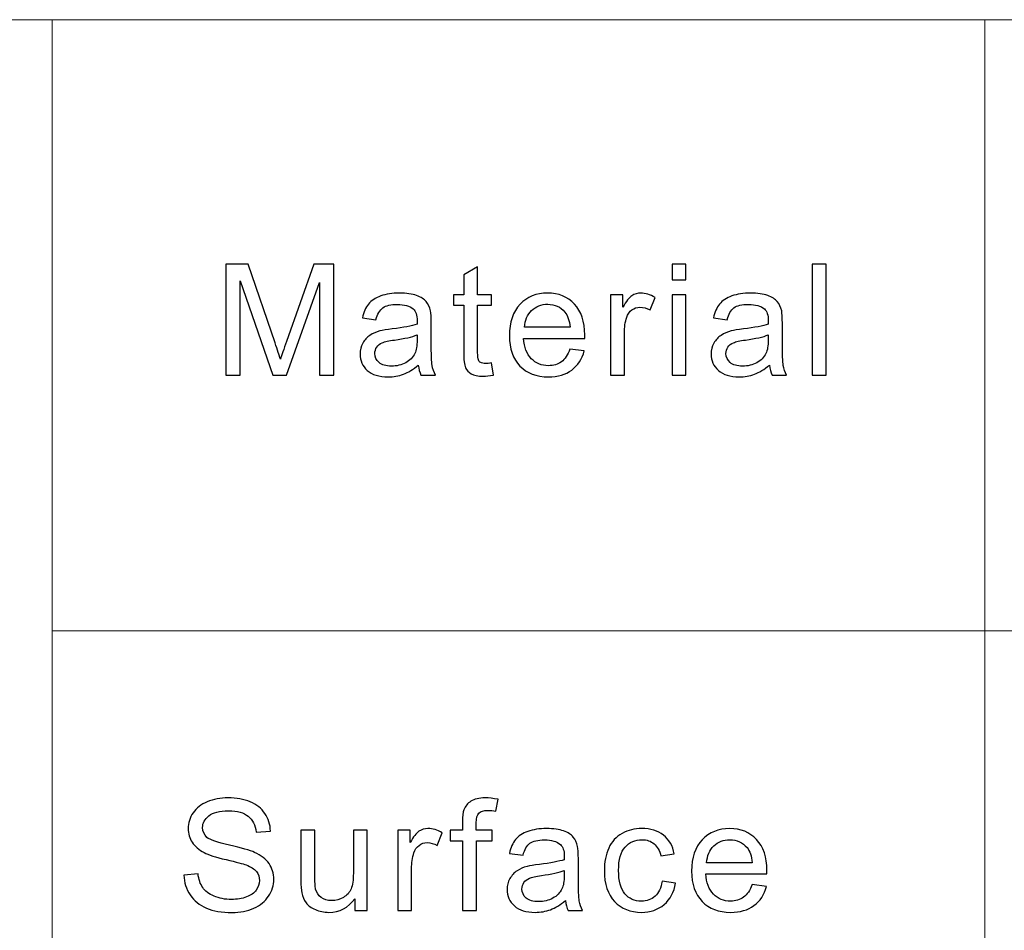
# Model space of a CAD drawing. Header units: millimetres. Extents: x -371 to 373, y -280 to 256.
# Tile 92 of 103: x 164 to 184, y -194 to -175. Entities that reach past the tile are written whole.
import ezdxf

# ---------------------------------------------------------------- set-up
doc = ezdxf.new("R2010")
doc.units = ezdxf.units.MM
doc.header["$MEASUREMENT"] = 0
doc.layers.add('layer 1', color=7, linetype='Continuous')

msp = doc.modelspace()

# ---------------------------------------------------------------- linework, layer by layer
at = {"layer": 'layer 1', "color": 5, "lineweight": 9}
msp.add_open_spline([(95.4174, -175.029), (95.4174, -175.029), (355.8708, -175.029), (355.8708, -175.029)], degree=3, dxfattribs=at)
at = {"layer": 'layer 1', "lineweight": 9}
for points in [[(164.7123, -175.029), (164.7123, -175.029), (164.7123, -262.7446), (164.7123, -262.7446)], [(183.8282, -175.029), (183.8282, -175.029), (183.8282, -262.7446), (183.8282, -262.7446)], [(164.7123, -187.5598), (164.7123, -187.5598), (241.1757, -187.5598), (241.1757, -187.5598)]]:
    msp.add_open_spline(points, degree=3, dxfattribs=at)
at = {"layer": 'layer 1', "color": 250}
for points, knots in [([(168.2734, -182.3171), (168.2734, -182.3171), (168.2734, -180.0438), (168.2734, -180.0438), (168.2734, -180.0438), (168.2734, -180.0438), (168.733, -180.0438), (168.733, -180.0438), (168.733, -180.0438), (168.733, -180.0438), (169.2811, -181.653), (169.2811, -181.653), (169.2811, -181.653), (169.3318, -181.8027), (169.3684, -181.9149), (169.3917, -181.9895), (169.3917, -181.9895), (169.4181, -181.907), (169.4596, -181.7853), (169.5157, -181.6249), (169.5157, -181.6249), (169.5157, -181.6249), (170.0735, -180.0438), (170.0735, -180.0438), (170.0735, -180.0438), (170.0735, -180.0438), (170.484, -180.0438), (170.484, -180.0438), (170.484, -180.0438), (170.484, -180.0438), (170.484, -182.3171), (170.484, -182.3171), (170.484, -182.3171), (170.484, -182.3171), (170.1894, -182.3171), (170.1894, -182.3171), (170.1894, -182.3171), (170.1894, -182.3171), (170.1894, -180.4153), (170.1894, -180.4153), (170.1894, -180.4153), (170.1894, -180.4153), (169.5131, -182.3171), (169.5131, -182.3171), (169.5131, -182.3171), (169.5131, -182.3171), (169.2368, -182.3171), (169.2368, -182.3171), (169.2368, -182.3171), (169.2368, -182.3171), (168.568, -180.3803), (168.568, -180.3803), (168.568, -180.3803), (168.568, -180.3803), (168.568, -182.3171), (168.568, -182.3171), (168.568, -182.3171), (168.568, -182.3171), (168.2734, -182.3171), (168.2734, -182.3171)], [0, 0, 0, 0, 0.0625, 0.0625, 0.0625, 0.0625, 0.125, 0.125, 0.125, 0.125, 0.1875, 0.1875, 0.1875, 0.1875, 0.25, 0.25, 0.25, 0.25, 0.3125, 0.3125, 0.3125, 0.3125, 0.375, 0.375, 0.375, 0.375, 0.4375, 0.4375, 0.4375, 0.4375, 0.5, 0.5, 0.5, 0.5, 0.5625, 0.5625, 0.5625, 0.5625, 0.625, 0.625, 0.625, 0.625, 0.6875, 0.6875, 0.6875, 0.6875, 0.75, 0.75, 0.75, 0.75, 0.8125, 0.8125, 0.8125, 0.8125, 0.875, 0.875, 0.875, 0.875, 1, 1, 1, 1]), ([(173.7181, -182.0679), (173.7181, -182.0679), (173.757, -182.3145), (173.757, -182.3145), (173.757, -182.3145), (173.6772, -182.3309), (173.6054, -182.3393), (173.5428, -182.3393), (173.5428, -182.3393), (173.4398, -182.3393), (173.3599, -182.3235), (173.3028, -182.2912), (173.3028, -182.2912), (173.2462, -182.2589), (173.2062, -182.2171), (173.183, -182.1647), (173.183, -182.1647), (173.1598, -182.1123), (173.1485, -182.0022), (173.1485, -181.8345), (173.1485, -181.8345), (173.1485, -181.8345), (173.1485, -180.8852), (173.1485, -180.8852), (173.1485, -180.8852), (173.1485, -180.8852), (172.9381, -180.8852), (172.9381, -180.8852), (172.9381, -180.8852), (172.9381, -180.8852), (172.9381, -180.6693), (172.9381, -180.6693), (172.9381, -180.6693), (172.9381, -180.6693), (173.1485, -180.6693), (173.1485, -180.6693), (173.1485, -180.6693), (173.1485, -180.6693), (173.1485, -180.2618), (173.1485, -180.2618), (173.1485, -180.2618), (173.1485, -180.2618), (173.4333, -180.0941), (173.4333, -180.0941), (173.4333, -180.0941), (173.4333, -180.0941), (173.4333, -180.6693), (173.4333, -180.6693), (173.4333, -180.6693), (173.4333, -180.6693), (173.7181, -180.6693), (173.7181, -180.6693), (173.7181, -180.6693), (173.7181, -180.6693), (173.7181, -180.8852), (173.7181, -180.8852), (173.7181, -180.8852), (173.7181, -180.8852), (173.4333, -180.8852), (173.4333, -180.8852), (173.4333, -180.8852), (173.4333, -180.8852), (173.4333, -181.8504), (173.4333, -181.8504), (173.4333, -181.8504), (173.4333, -181.9303), (173.4381, -181.9816), (173.4484, -182.0044), (173.4484, -182.0044), (173.4581, -182.0271), (173.4743, -182.0451), (173.4969, -182.0589), (173.4969, -182.0589), (173.5196, -182.0721), (173.552, -182.079), (173.5941, -182.079), (173.5941, -182.079), (173.6254, -182.079), (173.6669, -182.0753), (173.7181, -182.0679)], [0, 0, 0, 0, 0.047619, 0.047619, 0.047619, 0.047619, 0.0952381, 0.0952381, 0.0952381, 0.0952381, 0.1428571, 0.1428571, 0.1428571, 0.1428571, 0.1904762, 0.1904762, 0.1904762, 0.1904762, 0.2380952, 0.2380952, 0.2380952, 0.2380952, 0.2857143, 0.2857143, 0.2857143, 0.2857143, 0.3333333, 0.3333333, 0.3333333, 0.3333333, 0.3809524, 0.3809524, 0.3809524, 0.3809524, 0.4285714, 0.4285714, 0.4285714, 0.4285714, 0.4761905, 0.4761905, 0.4761905, 0.4761905, 0.5238095, 0.5238095, 0.5238095, 0.5238095, 0.5714286, 0.5714286, 0.5714286, 0.5714286, 0.6190476, 0.6190476, 0.6190476, 0.6190476, 0.6666667, 0.6666667, 0.6666667, 0.6666667, 0.7142857, 0.7142857, 0.7142857, 0.7142857, 0.7619048, 0.7619048, 0.7619048, 0.7619048, 0.8095238, 0.8095238, 0.8095238, 0.8095238, 0.8571429, 0.8571429, 0.8571429, 0.8571429, 0.9047619, 0.9047619, 0.9047619, 0.9047619, 1, 1, 1, 1]), ([(177.4164, -180.3613), (177.4164, -180.3613), (177.4164, -180.0438), (177.4164, -180.0438), (177.4164, -180.0438), (177.4164, -180.0438), (177.7012, -180.0438), (177.7012, -180.0438), (177.7012, -180.0438), (177.7012, -180.0438), (177.7012, -180.3613), (177.7012, -180.3613), (177.7012, -180.3613), (177.7012, -180.3613), (177.4164, -180.3613), (177.4164, -180.3613)], [0, 0, 0, 0, 0.2, 0.2, 0.2, 0.2, 0.4, 0.4, 0.4, 0.4, 0.6, 0.6, 0.6, 0.6, 1, 1, 1, 1]), ([(180.2886, -182.3171), (180.2886, -182.3171), (180.2886, -180.0438), (180.2886, -180.0438), (180.2886, -180.0438), (180.2886, -180.0438), (180.5734, -180.0438), (180.5734, -180.0438), (180.5734, -180.0438), (180.5734, -180.0438), (180.5734, -182.3171), (180.5734, -182.3171), (180.5734, -182.3171), (180.5734, -182.3171), (180.2886, -182.3171), (180.2886, -182.3171)], [0, 0, 0, 0, 0.2, 0.2, 0.2, 0.2, 0.4, 0.4, 0.4, 0.4, 0.6, 0.6, 0.6, 0.6, 1, 1, 1, 1]), ([(172.2173, -182.1107), (172.1116, -182.1991), (172.0096, -182.261), (171.912, -182.2975), (171.912, -182.2975), (171.8144, -182.334), (171.7097, -182.352), (171.5976, -182.352), (171.5976, -182.352), (171.4131, -182.352), (171.2712, -182.3081), (171.172, -182.2197), (171.172, -182.2197), (171.0727, -182.1319), (171.023, -182.0192), (171.023, -181.8821), (171.023, -181.8821), (171.023, -181.8017), (171.0419, -181.7281), (171.0791, -181.6615), (171.0791, -181.6615), (171.1169, -181.5948), (171.166, -181.5419), (171.2264, -181.5017), (171.2264, -181.5017), (171.2874, -181.4614), (171.3554, -181.4307), (171.4314, -181.4101), (171.4314, -181.4101), (171.4875, -181.3958), (171.5722, -181.3821), (171.6849, -181.3683), (171.6849, -181.3683), (171.9147, -181.3418), (172.0846, -181.3096), (172.1931, -181.2725), (172.1931, -181.2725), (172.1941, -181.2344), (172.1947, -181.2101), (172.1947, -181.2), (172.1947, -181.2), (172.1947, -181.0868), (172.1677, -181.0069), (172.1138, -180.9603), (172.1138, -180.9603), (172.0409, -180.8973), (171.9325, -180.8661), (171.789, -180.8661), (171.789, -180.8661), (171.6547, -180.8661), (171.5555, -180.8894), (171.4918, -180.9354), (171.4918, -180.9354), (171.4276, -180.9815), (171.3806, -181.063), (171.35, -181.1804), (171.35, -181.1804), (171.35, -181.1804), (171.0716, -181.1423), (171.0716, -181.1423), (171.0716, -181.1423), (171.097, -181.0254), (171.1384, -180.9307), (171.1967, -180.8587), (171.1967, -180.8587), (171.255, -180.7867), (171.3392, -180.7317), (171.4491, -180.6926), (171.4491, -180.6926), (171.5587, -180.6539), (171.6866, -180.6343), (171.8311, -180.6343), (171.8311, -180.6343), (171.9746, -180.6343), (172.0916, -180.6508), (172.1818, -180.6841), (172.1818, -180.6841), (172.2713, -180.7174), (172.3376, -180.7587), (172.3797, -180.809), (172.3797, -180.809), (172.4217, -180.8592), (172.4514, -180.9227), (172.4687, -180.9995), (172.4687, -180.9995), (172.4779, -181.0471), (172.4827, -181.1328), (172.4827, -181.2561), (172.4827, -181.2561), (172.4827, -181.2561), (172.4827, -181.6265), (172.4827, -181.6265), (172.4827, -181.6265), (172.4827, -181.8853), (172.4886, -182.0488), (172.5005, -182.1181), (172.5005, -182.1181), (172.5118, -182.1875), (172.5356, -182.2536), (172.5701, -182.3171), (172.5701, -182.3171), (172.5701, -182.3171), (172.2724, -182.3171), (172.2724, -182.3171), (172.2724, -182.3171), (172.2437, -182.2584), (172.2254, -182.1896), (172.2173, -182.1107)], [0, 0, 0, 0, 0.0357143, 0.0357143, 0.0357143, 0.0357143, 0.0714286, 0.0714286, 0.0714286, 0.0714286, 0.1071429, 0.1071429, 0.1071429, 0.1071429, 0.1428571, 0.1428571, 0.1428571, 0.1428571, 0.1785714, 0.1785714, 0.1785714, 0.1785714, 0.2142857, 0.2142857, 0.2142857, 0.2142857, 0.25, 0.25, 0.25, 0.25, 0.2857143, 0.2857143, 0.2857143, 0.2857143, 0.3214286, 0.3214286, 0.3214286, 0.3214286, 0.3571429, 0.3571429, 0.3571429, 0.3571429, 0.3928571, 0.3928571, 0.3928571, 0.3928571, 0.4285714, 0.4285714, 0.4285714, 0.4285714, 0.4642857, 0.4642857, 0.4642857, 0.4642857, 0.5, 0.5, 0.5, 0.5, 0.5357143, 0.5357143, 0.5357143, 0.5357143, 0.5714286, 0.5714286, 0.5714286, 0.5714286, 0.6071429, 0.6071429, 0.6071429, 0.6071429, 0.6428571, 0.6428571, 0.6428571, 0.6428571, 0.6785714, 0.6785714, 0.6785714, 0.6785714, 0.7142857, 0.7142857, 0.7142857, 0.7142857, 0.75, 0.75, 0.75, 0.75, 0.7857143, 0.7857143, 0.7857143, 0.7857143, 0.8214286, 0.8214286, 0.8214286, 0.8214286, 0.8571429, 0.8571429, 0.8571429, 0.8571429, 0.8928571, 0.8928571, 0.8928571, 0.8928571, 0.9285714, 0.9285714, 0.9285714, 0.9285714, 1, 1, 1, 1]), ([(175.3247, -181.7837), (175.3247, -181.7837), (175.6192, -181.8218), (175.6192, -181.8218), (175.6192, -181.8218), (175.5733, -181.9895), (175.4876, -182.1202), (175.3624, -182.2129), (175.3624, -182.2129), (175.2373, -182.3055), (175.0776, -182.352), (174.8829, -182.352), (174.8829, -182.352), (174.638, -182.352), (174.4438, -182.2779), (174.3003, -182.1298), (174.3003, -182.1298), (174.1569, -181.9821), (174.0851, -181.7742), (174.0851, -181.5069), (174.0851, -181.5069), (174.0851, -181.2307), (174.1574, -181.0159), (174.3025, -180.8635), (174.3025, -180.8635), (174.4476, -180.7105), (174.6359, -180.6343), (174.8673, -180.6343), (174.8673, -180.6343), (175.0911, -180.6343), (175.274, -180.709), (175.4158, -180.8587), (175.4158, -180.8587), (175.5577, -181.0085), (175.629, -181.2191), (175.629, -181.4905), (175.629, -181.4905), (175.629, -181.5069), (175.6283, -181.5318), (175.6273, -181.5646), (175.6273, -181.5646), (175.6273, -181.5646), (174.3764, -181.5646), (174.3764, -181.5646), (174.3764, -181.5646), (174.3872, -181.7451), (174.4389, -181.8837), (174.5328, -181.9795), (174.5328, -181.9795), (174.6261, -182.0753), (174.7432, -182.1234), (174.8829, -182.1234), (174.8829, -182.1234), (174.987, -182.1234), (175.076, -182.0964), (175.1493, -182.0425), (175.1493, -182.0425), (175.2232, -181.9885), (175.2816, -181.9022), (175.3247, -181.7837)], [0, 0, 0, 0, 0.0625, 0.0625, 0.0625, 0.0625, 0.125, 0.125, 0.125, 0.125, 0.1875, 0.1875, 0.1875, 0.1875, 0.25, 0.25, 0.25, 0.25, 0.3125, 0.3125, 0.3125, 0.3125, 0.375, 0.375, 0.375, 0.375, 0.4375, 0.4375, 0.4375, 0.4375, 0.5, 0.5, 0.5, 0.5, 0.5625, 0.5625, 0.5625, 0.5625, 0.625, 0.625, 0.625, 0.625, 0.6875, 0.6875, 0.6875, 0.6875, 0.75, 0.75, 0.75, 0.75, 0.8125, 0.8125, 0.8125, 0.8125, 0.875, 0.875, 0.875, 0.875, 1, 1, 1, 1]), ([(176.1556, -182.3171), (176.1556, -182.3171), (176.1556, -180.6693), (176.1556, -180.6693), (176.1556, -180.6693), (176.1556, -180.6693), (176.4112, -180.6693), (176.4112, -180.6693), (176.4112, -180.6693), (176.4112, -180.6693), (176.4112, -180.9217), (176.4112, -180.9217), (176.4112, -180.9217), (176.4765, -180.8047), (176.5369, -180.7275), (176.5925, -180.6904), (176.5925, -180.6904), (176.648, -180.6529), (176.709, -180.6343), (176.7753, -180.6343), (176.7753, -180.6343), (176.8714, -180.6343), (176.969, -180.664), (177.0682, -180.7227), (177.0682, -180.7227), (177.0682, -180.7227), (176.9668, -180.9804), (176.9668, -180.9804), (176.9668, -180.9804), (176.8978, -180.9423), (176.8287, -180.9233), (176.7596, -180.9233), (176.7596, -180.9233), (176.6977, -180.9233), (176.6421, -180.9418), (176.593, -180.9783), (176.593, -180.9783), (176.5439, -181.0148), (176.5089, -181.0656), (176.4878, -181.1307), (176.4878, -181.1307), (176.456, -181.2297), (176.4404, -181.3381), (176.4404, -181.4561), (176.4404, -181.4561), (176.4404, -181.4561), (176.4404, -182.3171), (176.4404, -182.3171), (176.4404, -182.3171), (176.4404, -182.3171), (176.1556, -182.3171), (176.1556, -182.3171)], [0, 0, 0, 0, 0.0714286, 0.0714286, 0.0714286, 0.0714286, 0.1428571, 0.1428571, 0.1428571, 0.1428571, 0.2142857, 0.2142857, 0.2142857, 0.2142857, 0.2857143, 0.2857143, 0.2857143, 0.2857143, 0.3571429, 0.3571429, 0.3571429, 0.3571429, 0.4285714, 0.4285714, 0.4285714, 0.4285714, 0.5, 0.5, 0.5, 0.5, 0.5714286, 0.5714286, 0.5714286, 0.5714286, 0.6428571, 0.6428571, 0.6428571, 0.6428571, 0.7142857, 0.7142857, 0.7142857, 0.7142857, 0.7857143, 0.7857143, 0.7857143, 0.7857143, 0.8571429, 0.8571429, 0.8571429, 0.8571429, 1, 1, 1, 1]), ([(177.4164, -182.3171), (177.4164, -182.3171), (177.4164, -180.6693), (177.4164, -180.6693), (177.4164, -180.6693), (177.4164, -180.6693), (177.7012, -180.6693), (177.7012, -180.6693), (177.7012, -180.6693), (177.7012, -180.6693), (177.7012, -182.3171), (177.7012, -182.3171), (177.7012, -182.3171), (177.7012, -182.3171), (177.4164, -182.3171), (177.4164, -182.3171)], [0, 0, 0, 0, 0.2, 0.2, 0.2, 0.2, 0.4, 0.4, 0.4, 0.4, 0.6, 0.6, 0.6, 0.6, 1, 1, 1, 1]), ([(179.4124, -182.1107), (179.3067, -182.1991), (179.2047, -182.261), (179.1071, -182.2975), (179.1071, -182.2975), (179.0095, -182.334), (178.9048, -182.352), (178.7927, -182.352), (178.7927, -182.352), (178.6082, -182.352), (178.4663, -182.3081), (178.3671, -182.2197), (178.3671, -182.2197), (178.2678, -182.1319), (178.2181, -182.0192), (178.2181, -181.8821), (178.2181, -181.8821), (178.2181, -181.8017), (178.237, -181.7281), (178.2742, -181.6615), (178.2742, -181.6615), (178.312, -181.5948), (178.3611, -181.5419), (178.4215, -181.5017), (178.4215, -181.5017), (178.4825, -181.4614), (178.5505, -181.4307), (178.6265, -181.4101), (178.6265, -181.4101), (178.6826, -181.3958), (178.7673, -181.3821), (178.88, -181.3683), (178.88, -181.3683), (179.1098, -181.3418), (179.2797, -181.3096), (179.3882, -181.2725), (179.3882, -181.2725), (179.3892, -181.2344), (179.3898, -181.2101), (179.3898, -181.2), (179.3898, -181.2), (179.3898, -181.0868), (179.3628, -181.0069), (179.3089, -180.9603), (179.3089, -180.9603), (179.236, -180.8973), (179.1276, -180.8661), (178.9841, -180.8661), (178.9841, -180.8661), (178.8498, -180.8661), (178.7506, -180.8894), (178.6868, -180.9354), (178.6868, -180.9354), (178.6227, -180.9815), (178.5757, -181.063), (178.5451, -181.1804), (178.5451, -181.1804), (178.5451, -181.1804), (178.2667, -181.1423), (178.2667, -181.1423), (178.2667, -181.1423), (178.292, -181.0254), (178.3335, -180.9307), (178.3918, -180.8587), (178.3918, -180.8587), (178.45, -180.7867), (178.5342, -180.7317), (178.6442, -180.6926), (178.6442, -180.6926), (178.7538, -180.6539), (178.8816, -180.6343), (179.0262, -180.6343), (179.0262, -180.6343), (179.1697, -180.6343), (179.2867, -180.6508), (179.3769, -180.6841), (179.3769, -180.6841), (179.4664, -180.7174), (179.5327, -180.7587), (179.5748, -180.809), (179.5748, -180.809), (179.6168, -180.8592), (179.6465, -180.9227), (179.6638, -180.9995), (179.6638, -180.9995), (179.673, -181.0471), (179.6778, -181.1328), (179.6778, -181.2561), (179.6778, -181.2561), (179.6778, -181.2561), (179.6778, -181.6265), (179.6778, -181.6265), (179.6778, -181.6265), (179.6778, -181.8853), (179.6837, -182.0488), (179.6956, -182.1181), (179.6956, -182.1181), (179.7069, -182.1875), (179.7307, -182.2536), (179.7652, -182.3171), (179.7652, -182.3171), (179.7652, -182.3171), (179.4675, -182.3171), (179.4675, -182.3171), (179.4675, -182.3171), (179.4388, -182.2584), (179.4205, -182.1896), (179.4124, -182.1107)], [0, 0, 0, 0, 0.0357143, 0.0357143, 0.0357143, 0.0357143, 0.0714286, 0.0714286, 0.0714286, 0.0714286, 0.1071429, 0.1071429, 0.1071429, 0.1071429, 0.1428571, 0.1428571, 0.1428571, 0.1428571, 0.1785714, 0.1785714, 0.1785714, 0.1785714, 0.2142857, 0.2142857, 0.2142857, 0.2142857, 0.25, 0.25, 0.25, 0.25, 0.2857143, 0.2857143, 0.2857143, 0.2857143, 0.3214286, 0.3214286, 0.3214286, 0.3214286, 0.3571429, 0.3571429, 0.3571429, 0.3571429, 0.3928571, 0.3928571, 0.3928571, 0.3928571, 0.4285714, 0.4285714, 0.4285714, 0.4285714, 0.4642857, 0.4642857, 0.4642857, 0.4642857, 0.5, 0.5, 0.5, 0.5, 0.5357143, 0.5357143, 0.5357143, 0.5357143, 0.5714286, 0.5714286, 0.5714286, 0.5714286, 0.6071429, 0.6071429, 0.6071429, 0.6071429, 0.6428571, 0.6428571, 0.6428571, 0.6428571, 0.6785714, 0.6785714, 0.6785714, 0.6785714, 0.7142857, 0.7142857, 0.7142857, 0.7142857, 0.75, 0.75, 0.75, 0.75, 0.7857143, 0.7857143, 0.7857143, 0.7857143, 0.8214286, 0.8214286, 0.8214286, 0.8214286, 0.8571429, 0.8571429, 0.8571429, 0.8571429, 0.8928571, 0.8928571, 0.8928571, 0.8928571, 0.9285714, 0.9285714, 0.9285714, 0.9285714, 1, 1, 1, 1]), ([(174.3926, -181.336), (174.3926, -181.336), (175.3279, -181.336), (175.3279, -181.336), (175.3279, -181.336), (175.3155, -181.1974), (175.2794, -181.0937), (175.2206, -181.0243), (175.2206, -181.0243), (175.1305, -180.9169), (175.0128, -180.8629), (174.8689, -180.8629), (174.8689, -180.8629), (174.7383, -180.8629), (174.6289, -180.9058), (174.5399, -180.9915), (174.5399, -180.9915), (174.4514, -181.0773), (174.4022, -181.1921), (174.3926, -181.336)], [0, 0, 0, 0, 0.1666667, 0.1666667, 0.1666667, 0.1666667, 0.3333333, 0.3333333, 0.3333333, 0.3333333, 0.5, 0.5, 0.5, 0.5, 0.6666667, 0.6666667, 0.6666667, 0.6666667, 1, 1, 1, 1]), ([(172.1947, -181.4916), (172.0911, -181.5329), (171.9358, -181.5678), (171.7287, -181.5964), (171.7287, -181.5964), (171.611, -181.6128), (171.5279, -181.6313), (171.4794, -181.6519), (171.4794, -181.6519), (171.4309, -181.6726), (171.3936, -181.7027), (171.3672, -181.7419), (171.3672, -181.7419), (171.3408, -181.7816), (171.3273, -181.8255), (171.3273, -181.8742), (171.3273, -181.8742), (171.3273, -181.9477), (171.3559, -182.0097), (171.4136, -182.0589), (171.4136, -182.0589), (171.4713, -182.1081), (171.5555, -182.1329), (171.6661, -182.1329), (171.6661, -182.1329), (171.7755, -182.1329), (171.8732, -182.1097), (171.9589, -182.0626), (171.9589, -182.0626), (172.0441, -182.016), (172.1072, -181.952), (172.1472, -181.871), (172.1472, -181.871), (172.1779, -181.808), (172.1931, -181.7154), (172.1931, -181.5932), (172.1931, -181.5932), (172.1931, -181.5932), (172.1947, -181.4916), (172.1947, -181.4916)], [0, 0, 0, 0, 0.0909091, 0.0909091, 0.0909091, 0.0909091, 0.1818182, 0.1818182, 0.1818182, 0.1818182, 0.2727273, 0.2727273, 0.2727273, 0.2727273, 0.3636364, 0.3636364, 0.3636364, 0.3636364, 0.4545455, 0.4545455, 0.4545455, 0.4545455, 0.5454545, 0.5454545, 0.5454545, 0.5454545, 0.6363636, 0.6363636, 0.6363636, 0.6363636, 0.7272727, 0.7272727, 0.7272727, 0.7272727, 0.8181818, 0.8181818, 0.8181818, 0.8181818, 1, 1, 1, 1]), ([(179.3898, -181.4916), (179.2862, -181.5329), (179.1309, -181.5678), (178.9237, -181.5964), (178.9237, -181.5964), (178.8061, -181.6128), (178.723, -181.6313), (178.6745, -181.6519), (178.6745, -181.6519), (178.626, -181.6726), (178.5887, -181.7027), (178.5623, -181.7419), (178.5623, -181.7419), (178.5359, -181.7816), (178.5224, -181.8255), (178.5224, -181.8742), (178.5224, -181.8742), (178.5224, -181.9477), (178.551, -182.0097), (178.6087, -182.0589), (178.6087, -182.0589), (178.6664, -182.1081), (178.7506, -182.1329), (178.8612, -182.1329), (178.8612, -182.1329), (178.9706, -182.1329), (179.0683, -182.1097), (179.154, -182.0626), (179.154, -182.0626), (179.2392, -182.016), (179.3023, -181.952), (179.3423, -181.871), (179.3423, -181.871), (179.373, -181.808), (179.3882, -181.7154), (179.3882, -181.5932), (179.3882, -181.5932), (179.3882, -181.5932), (179.3898, -181.4916), (179.3898, -181.4916)], [0, 0, 0, 0, 0.0909091, 0.0909091, 0.0909091, 0.0909091, 0.1818182, 0.1818182, 0.1818182, 0.1818182, 0.2727273, 0.2727273, 0.2727273, 0.2727273, 0.3636364, 0.3636364, 0.3636364, 0.3636364, 0.4545455, 0.4545455, 0.4545455, 0.4545455, 0.5454545, 0.5454545, 0.5454545, 0.5454545, 0.6363636, 0.6363636, 0.6363636, 0.6363636, 0.7272727, 0.7272727, 0.7272727, 0.7272727, 0.8181818, 0.8181818, 0.8181818, 0.8181818, 1, 1, 1, 1]), ([(167.4149, -192.5656), (167.4149, -192.5656), (167.7029, -192.5402), (167.7029, -192.5402), (167.7029, -192.5402), (167.7164, -192.6545), (167.7482, -192.7482), (167.7984, -192.8218), (167.7984, -192.8218), (167.8485, -192.8948), (167.9262, -192.9541), (168.0314, -192.9996), (168.0314, -192.9996), (168.1366, -193.0445), (168.2553, -193.0673), (168.3869, -193.0673), (168.3869, -193.0673), (168.5039, -193.0673), (168.607, -193.0504), (168.6966, -193.016), (168.6966, -193.016), (168.7861, -192.9816), (168.8524, -192.9345), (168.8961, -192.8747), (168.8961, -192.8747), (168.9398, -192.8149), (168.9619, -192.7498), (168.9619, -192.6799), (168.9619, -192.6799), (168.9619, -192.609), (168.9409, -192.5471), (168.8988, -192.4937), (168.8988, -192.4937), (168.8567, -192.4408), (168.7872, -192.3963), (168.69, -192.3598), (168.69, -192.3598), (168.628, -192.3365), (168.4904, -192.2995), (168.2774, -192.2492), (168.2774, -192.2492), (168.0643, -192.1989), (167.9154, -192.1518), (167.8302, -192.1074), (167.8302, -192.1074), (167.7196, -192.0502), (167.6376, -191.9793), (167.5837, -191.8952), (167.5837, -191.8952), (167.5292, -191.8111), (167.5023, -191.7163), (167.5023, -191.6121), (167.5023, -191.6121), (167.5023, -191.4967), (167.5357, -191.3893), (167.6021, -191.2898), (167.6021, -191.2898), (167.6684, -191.1898), (167.765, -191.1141), (167.8928, -191.0623), (167.8928, -191.0623), (168.0201, -191.0104), (168.1619, -190.9845), (168.3179, -190.9845), (168.3179, -190.9845), (168.4894, -190.9845), (168.6409, -191.0115), (168.772, -191.066), (168.772, -191.066), (168.9031, -191.12), (169.004, -191.1999), (169.0746, -191.3057), (169.0746, -191.3057), (169.1453, -191.411), (169.1831, -191.5306), (169.1885, -191.6639), (169.1885, -191.6639), (169.1885, -191.6639), (168.8939, -191.6862), (168.8939, -191.6862), (168.8939, -191.6862), (168.8783, -191.5428), (168.8249, -191.4343), (168.7338, -191.3613), (168.7338, -191.3613), (168.6425, -191.2877), (168.5077, -191.2512), (168.3297, -191.2512), (168.3297, -191.2512), (168.1442, -191.2512), (168.0088, -191.2845), (167.9241, -191.3512), (167.9241, -191.3512), (167.8394, -191.4179), (167.7968, -191.4983), (167.7968, -191.5925), (167.7968, -191.5925), (167.7968, -191.674), (167.8269, -191.7412), (167.8869, -191.7941), (167.8869, -191.7941), (167.9462, -191.8465), (168.0999, -191.901), (168.3492, -191.956), (168.3492, -191.956), (168.5983, -192.0116), (168.7693, -192.0598), (168.8621, -192.101), (168.8621, -192.101), (168.9965, -192.1619), (169.0963, -192.2386), (169.1604, -192.3323), (169.1604, -192.3323), (169.2246, -192.4254), (169.2564, -192.5328), (169.2564, -192.6545), (169.2564, -192.6545), (169.2564, -192.7757), (169.2213, -192.889), (169.1507, -192.9959), (169.1507, -192.9959), (169.08, -193.1028), (168.9791, -193.1858), (168.847, -193.2451), (168.847, -193.2451), (168.7148, -193.3044), (168.5665, -193.334), (168.4009, -193.334), (168.4009, -193.334), (168.1917, -193.334), (168.0163, -193.3038), (167.875, -193.244), (167.875, -193.244), (167.7332, -193.1842), (167.6226, -193.0943), (167.5421, -192.9736), (167.5421, -192.9736), (167.4613, -192.8535), (167.4192, -192.7175), (167.4149, -192.5656)], [0, 0, 0, 0, 0.0277778, 0.0277778, 0.0277778, 0.0277778, 0.0555556, 0.0555556, 0.0555556, 0.0555556, 0.0833333, 0.0833333, 0.0833333, 0.0833333, 0.1111111, 0.1111111, 0.1111111, 0.1111111, 0.1388889, 0.1388889, 0.1388889, 0.1388889, 0.1666667, 0.1666667, 0.1666667, 0.1666667, 0.1944444, 0.1944444, 0.1944444, 0.1944444, 0.2222222, 0.2222222, 0.2222222, 0.2222222, 0.25, 0.25, 0.25, 0.25, 0.2777778, 0.2777778, 0.2777778, 0.2777778, 0.3055556, 0.3055556, 0.3055556, 0.3055556, 0.3333333, 0.3333333, 0.3333333, 0.3333333, 0.3611111, 0.3611111, 0.3611111, 0.3611111, 0.3888889, 0.3888889, 0.3888889, 0.3888889, 0.4166667, 0.4166667, 0.4166667, 0.4166667, 0.4444444, 0.4444444, 0.4444444, 0.4444444, 0.4722222, 0.4722222, 0.4722222, 0.4722222, 0.5, 0.5, 0.5, 0.5, 0.5277778, 0.5277778, 0.5277778, 0.5277778, 0.5555556, 0.5555556, 0.5555556, 0.5555556, 0.5833333, 0.5833333, 0.5833333, 0.5833333, 0.6111111, 0.6111111, 0.6111111, 0.6111111, 0.6388889, 0.6388889, 0.6388889, 0.6388889, 0.6666667, 0.6666667, 0.6666667, 0.6666667, 0.6944444, 0.6944444, 0.6944444, 0.6944444, 0.7222222, 0.7222222, 0.7222222, 0.7222222, 0.75, 0.75, 0.75, 0.75, 0.7777778, 0.7777778, 0.7777778, 0.7777778, 0.8055556, 0.8055556, 0.8055556, 0.8055556, 0.8333333, 0.8333333, 0.8333333, 0.8333333, 0.8611111, 0.8611111, 0.8611111, 0.8611111, 0.8888889, 0.8888889, 0.8888889, 0.8888889, 0.9166667, 0.9166667, 0.9166667, 0.9166667, 0.9444444, 0.9444444, 0.9444444, 0.9444444, 1, 1, 1, 1]), ([(173.1235, -193.2959), (173.1235, -193.2959), (173.1235, -191.864), (173.1235, -191.864), (173.1235, -191.864), (173.1235, -191.864), (172.8711, -191.864), (172.8711, -191.864), (172.8711, -191.864), (172.8711, -191.864), (172.8711, -191.6481), (172.8711, -191.6481), (172.8711, -191.6481), (172.8711, -191.6481), (173.1235, -191.6481), (173.1235, -191.6481), (173.1235, -191.6481), (173.1235, -191.6481), (173.1235, -191.4734), (173.1235, -191.4734), (173.1235, -191.4734), (173.1235, -191.3629), (173.1333, -191.2808), (173.1531, -191.2274), (173.1531, -191.2274), (173.1807, -191.1554), (173.2282, -191.0967), (173.2972, -191.0517), (173.2972, -191.0517), (173.3657, -191.0067), (173.4622, -190.9845), (173.5864, -190.9845), (173.5864, -190.9845), (173.6667, -190.9845), (173.7552, -190.994), (173.8522, -191.0125), (173.8522, -191.0125), (173.8522, -191.0125), (173.8096, -191.257), (173.8096, -191.257), (173.8096, -191.257), (173.7503, -191.247), (173.6947, -191.2417), (173.6419, -191.2417), (173.6419, -191.2417), (173.5556, -191.2417), (173.4946, -191.2597), (173.4584, -191.2956), (173.4584, -191.2956), (173.4229, -191.3316), (173.4051, -191.3988), (173.4051, -191.4973), (173.4051, -191.4973), (173.4051, -191.4973), (173.4051, -191.6481), (173.4051, -191.6481), (173.4051, -191.6481), (173.4051, -191.6481), (173.7319, -191.6481), (173.7319, -191.6481), (173.7319, -191.6481), (173.7319, -191.6481), (173.7319, -191.864), (173.7319, -191.864), (173.7319, -191.864), (173.7319, -191.864), (173.4083, -191.864), (173.4083, -191.864), (173.4083, -191.864), (173.4083, -191.864), (173.4083, -193.2959), (173.4083, -193.2959), (173.4083, -193.2959), (173.4083, -193.2959), (173.1235, -193.2959), (173.1235, -193.2959)], [0, 0, 0, 0, 0.05, 0.05, 0.05, 0.05, 0.1, 0.1, 0.1, 0.1, 0.15, 0.15, 0.15, 0.15, 0.2, 0.2, 0.2, 0.2, 0.25, 0.25, 0.25, 0.25, 0.3, 0.3, 0.3, 0.3, 0.35, 0.35, 0.35, 0.35, 0.4, 0.4, 0.4, 0.4, 0.45, 0.45, 0.45, 0.45, 0.5, 0.5, 0.5, 0.5, 0.55, 0.55, 0.55, 0.55, 0.6, 0.6, 0.6, 0.6, 0.65, 0.65, 0.65, 0.65, 0.7, 0.7, 0.7, 0.7, 0.75, 0.75, 0.75, 0.75, 0.8, 0.8, 0.8, 0.8, 0.85, 0.85, 0.85, 0.85, 0.9, 0.9, 0.9, 0.9, 1, 1, 1, 1]), ([(170.9153, -193.2959), (170.9153, -193.2959), (170.9153, -193.0509), (170.9153, -193.0509), (170.9153, -193.0509), (170.7847, -193.2377), (170.6079, -193.3308), (170.3839, -193.3308), (170.3839, -193.3308), (170.2852, -193.3308), (170.193, -193.3123), (170.1073, -193.2753), (170.1073, -193.2753), (170.0214, -193.2377), (169.9578, -193.1911), (169.9163, -193.135), (169.9163, -193.135), (169.8747, -193.0784), (169.8456, -193.0096), (169.8289, -192.9281), (169.8289, -192.9281), (169.8176, -192.8731), (169.8116, -192.7863), (169.8116, -192.6678), (169.8116, -192.6678), (169.8116, -192.6678), (169.8116, -191.6481), (169.8116, -191.6481), (169.8116, -191.6481), (169.8116, -191.6481), (170.0965, -191.6481), (170.0965, -191.6481), (170.0965, -191.6481), (170.0965, -191.6481), (170.0965, -192.5598), (170.0965, -192.5598), (170.0965, -192.5598), (170.0965, -192.7053), (170.1024, -192.8038), (170.1137, -192.854), (170.1137, -192.854), (170.1315, -192.9276), (170.1692, -192.9847), (170.2275, -193.0266), (170.2275, -193.0266), (170.2852, -193.0684), (170.3565, -193.0895), (170.4417, -193.0895), (170.4417, -193.0895), (170.5269, -193.0895), (170.6068, -193.0684), (170.6812, -193.0255), (170.6812, -193.0255), (170.7556, -192.9826), (170.8085, -192.9239), (170.8398, -192.8503), (170.8398, -192.8503), (170.8706, -192.7768), (170.8862, -192.6694), (170.8862, -192.5291), (170.8862, -192.5291), (170.8862, -192.5291), (170.8862, -191.6481), (170.8862, -191.6481), (170.8862, -191.6481), (170.8862, -191.6481), (171.171, -191.6481), (171.171, -191.6481), (171.171, -191.6481), (171.171, -191.6481), (171.171, -193.2959), (171.171, -193.2959), (171.171, -193.2959), (171.171, -193.2959), (170.9153, -193.2959), (170.9153, -193.2959)], [0, 0, 0, 0, 0.05, 0.05, 0.05, 0.05, 0.1, 0.1, 0.1, 0.1, 0.15, 0.15, 0.15, 0.15, 0.2, 0.2, 0.2, 0.2, 0.25, 0.25, 0.25, 0.25, 0.3, 0.3, 0.3, 0.3, 0.35, 0.35, 0.35, 0.35, 0.4, 0.4, 0.4, 0.4, 0.45, 0.45, 0.45, 0.45, 0.5, 0.5, 0.5, 0.5, 0.55, 0.55, 0.55, 0.55, 0.6, 0.6, 0.6, 0.6, 0.65, 0.65, 0.65, 0.65, 0.7, 0.7, 0.7, 0.7, 0.75, 0.75, 0.75, 0.75, 0.8, 0.8, 0.8, 0.8, 0.85, 0.85, 0.85, 0.85, 0.9, 0.9, 0.9, 0.9, 1, 1, 1, 1]), ([(171.7947, -193.2959), (171.7947, -193.2959), (171.7947, -191.6481), (171.7947, -191.6481), (171.7947, -191.6481), (171.7947, -191.6481), (172.0504, -191.6481), (172.0504, -191.6481), (172.0504, -191.6481), (172.0504, -191.6481), (172.0504, -191.9005), (172.0504, -191.9005), (172.0504, -191.9005), (172.1156, -191.7835), (172.1761, -191.7063), (172.2316, -191.6692), (172.2316, -191.6692), (172.2872, -191.6317), (172.3481, -191.6131), (172.4145, -191.6131), (172.4145, -191.6131), (172.5105, -191.6131), (172.6082, -191.6428), (172.7074, -191.7015), (172.7074, -191.7015), (172.7074, -191.7015), (172.6059, -191.9592), (172.6059, -191.9592), (172.6059, -191.9592), (172.5369, -191.9211), (172.4679, -191.9021), (172.3988, -191.9021), (172.3988, -191.9021), (172.3368, -191.9021), (172.2813, -191.9206), (172.2321, -191.9571), (172.2321, -191.9571), (172.1831, -191.9936), (172.148, -192.0444), (172.1269, -192.1095), (172.1269, -192.1095), (172.0951, -192.2085), (172.0795, -192.3169), (172.0795, -192.4349), (172.0795, -192.4349), (172.0795, -192.4349), (172.0795, -193.2959), (172.0795, -193.2959), (172.0795, -193.2959), (172.0795, -193.2959), (171.7947, -193.2959), (171.7947, -193.2959)], [0, 0, 0, 0, 0.0714286, 0.0714286, 0.0714286, 0.0714286, 0.1428571, 0.1428571, 0.1428571, 0.1428571, 0.2142857, 0.2142857, 0.2142857, 0.2142857, 0.2857143, 0.2857143, 0.2857143, 0.2857143, 0.3571429, 0.3571429, 0.3571429, 0.3571429, 0.4285714, 0.4285714, 0.4285714, 0.4285714, 0.5, 0.5, 0.5, 0.5, 0.5714286, 0.5714286, 0.5714286, 0.5714286, 0.6428571, 0.6428571, 0.6428571, 0.6428571, 0.7142857, 0.7142857, 0.7142857, 0.7142857, 0.7857143, 0.7857143, 0.7857143, 0.7857143, 0.8571429, 0.8571429, 0.8571429, 0.8571429, 1, 1, 1, 1]), ([(175.2317, -193.0895), (175.126, -193.1779), (175.024, -193.2398), (174.9264, -193.2763), (174.9264, -193.2763), (174.8288, -193.3128), (174.7241, -193.3308), (174.6119, -193.3308), (174.6119, -193.3308), (174.4274, -193.3308), (174.2855, -193.2869), (174.1864, -193.1985), (174.1864, -193.1985), (174.0871, -193.1107), (174.0374, -192.998), (174.0374, -192.8609), (174.0374, -192.8609), (174.0374, -192.7805), (174.0563, -192.7069), (174.0935, -192.6403), (174.0935, -192.6403), (174.1313, -192.5736), (174.1803, -192.5207), (174.2408, -192.4805), (174.2408, -192.4805), (174.3018, -192.4402), (174.3697, -192.4095), (174.4458, -192.3889), (174.4458, -192.3889), (174.5019, -192.3746), (174.5866, -192.3609), (174.6993, -192.3471), (174.6993, -192.3471), (174.9291, -192.3206), (175.099, -192.2884), (175.2075, -192.2513), (175.2075, -192.2513), (175.2085, -192.2132), (175.2091, -192.1889), (175.2091, -192.1788), (175.2091, -192.1788), (175.2091, -192.0656), (175.1821, -191.9857), (175.1282, -191.9391), (175.1282, -191.9391), (175.0553, -191.8761), (174.9469, -191.8449), (174.8034, -191.8449), (174.8034, -191.8449), (174.6691, -191.8449), (174.5698, -191.8682), (174.5061, -191.9142), (174.5061, -191.9142), (174.442, -191.9603), (174.395, -192.0418), (174.3643, -192.1592), (174.3643, -192.1592), (174.3643, -192.1592), (174.086, -192.1211), (174.086, -192.1211), (174.086, -192.1211), (174.1113, -192.0042), (174.1528, -191.9095), (174.2111, -191.8375), (174.2111, -191.8375), (174.2693, -191.7655), (174.3535, -191.7105), (174.4635, -191.6714), (174.4635, -191.6714), (174.5731, -191.6327), (174.7009, -191.6131), (174.8455, -191.6131), (174.8455, -191.6131), (174.989, -191.6131), (175.106, -191.6296), (175.1961, -191.6629), (175.1961, -191.6629), (175.2856, -191.6962), (175.352, -191.7375), (175.3941, -191.7878), (175.3941, -191.7878), (175.4361, -191.838), (175.4658, -191.9015), (175.4831, -191.9783), (175.4831, -191.9783), (175.4923, -192.0259), (175.4971, -192.1116), (175.4971, -192.2349), (175.4971, -192.2349), (175.4971, -192.2349), (175.4971, -192.6053), (175.4971, -192.6053), (175.4971, -192.6053), (175.4971, -192.8641), (175.503, -193.0276), (175.5149, -193.0969), (175.5149, -193.0969), (175.5262, -193.1663), (175.55, -193.2324), (175.5845, -193.2959), (175.5845, -193.2959), (175.5845, -193.2959), (175.2868, -193.2959), (175.2868, -193.2959), (175.2868, -193.2959), (175.2581, -193.2372), (175.2398, -193.1684), (175.2317, -193.0895)], [0, 0, 0, 0, 0.0357143, 0.0357143, 0.0357143, 0.0357143, 0.0714286, 0.0714286, 0.0714286, 0.0714286, 0.1071429, 0.1071429, 0.1071429, 0.1071429, 0.1428571, 0.1428571, 0.1428571, 0.1428571, 0.1785714, 0.1785714, 0.1785714, 0.1785714, 0.2142857, 0.2142857, 0.2142857, 0.2142857, 0.25, 0.25, 0.25, 0.25, 0.2857143, 0.2857143, 0.2857143, 0.2857143, 0.3214286, 0.3214286, 0.3214286, 0.3214286, 0.3571429, 0.3571429, 0.3571429, 0.3571429, 0.3928571, 0.3928571, 0.3928571, 0.3928571, 0.4285714, 0.4285714, 0.4285714, 0.4285714, 0.4642857, 0.4642857, 0.4642857, 0.4642857, 0.5, 0.5, 0.5, 0.5, 0.5357143, 0.5357143, 0.5357143, 0.5357143, 0.5714286, 0.5714286, 0.5714286, 0.5714286, 0.6071429, 0.6071429, 0.6071429, 0.6071429, 0.6428571, 0.6428571, 0.6428571, 0.6428571, 0.6785714, 0.6785714, 0.6785714, 0.6785714, 0.7142857, 0.7142857, 0.7142857, 0.7142857, 0.75, 0.75, 0.75, 0.75, 0.7857143, 0.7857143, 0.7857143, 0.7857143, 0.8214286, 0.8214286, 0.8214286, 0.8214286, 0.8571429, 0.8571429, 0.8571429, 0.8571429, 0.8928571, 0.8928571, 0.8928571, 0.8928571, 0.9285714, 0.9285714, 0.9285714, 0.9285714, 1, 1, 1, 1]), ([(177.2115, -192.6926), (177.2115, -192.6926), (177.4898, -192.7307), (177.4898, -192.7307), (177.4898, -192.7307), (177.4591, -192.9186), (177.3815, -193.0652), (177.2558, -193.1715), (177.2558, -193.1715), (177.1301, -193.2779), (176.9752, -193.3308), (176.7924, -193.3308), (176.7924, -193.3308), (176.5631, -193.3308), (176.3786, -193.2573), (176.2395, -193.1102), (176.2395, -193.1102), (176.0998, -192.9631), (176.0302, -192.7524), (176.0302, -192.4783), (176.0302, -192.4783), (176.0302, -192.3005), (176.0604, -192.1455), (176.1203, -192.0121), (176.1203, -192.0121), (176.1801, -191.8793), (176.2713, -191.7793), (176.3943, -191.7132), (176.3943, -191.7132), (176.5167, -191.6465), (176.65, -191.6131), (176.7945, -191.6131), (176.7945, -191.6131), (176.9764, -191.6131), (177.1257, -191.6581), (177.2412, -191.7486), (177.2412, -191.7486), (177.3572, -191.8391), (177.4316, -191.9677), (177.4639, -192.1338), (177.4639, -192.1338), (177.4639, -192.1338), (177.1889, -192.1751), (177.1889, -192.1751), (177.1889, -192.1751), (177.1624, -192.0645), (177.116, -191.9814), (177.0486, -191.9254), (177.0486, -191.9254), (176.9818, -191.8698), (176.9008, -191.8417), (176.8058, -191.8417), (176.8058, -191.8417), (176.6624, -191.8417), (176.5459, -191.892), (176.4558, -191.9926), (176.4558, -191.9926), (176.3663, -192.0936), (176.3215, -192.2524), (176.3215, -192.4704), (176.3215, -192.4704), (176.3215, -192.6916), (176.3646, -192.8519), (176.451, -192.9519), (176.451, -192.9519), (176.5377, -193.052), (176.6505, -193.1022), (176.7891, -193.1022), (176.7891, -193.1022), (176.9013, -193.1022), (176.9947, -193.0689), (177.0691, -193.0017), (177.0691, -193.0017), (177.1441, -192.935), (177.1916, -192.8318), (177.2115, -192.6926)], [0, 0, 0, 0, 0.05, 0.05, 0.05, 0.05, 0.1, 0.1, 0.1, 0.1, 0.15, 0.15, 0.15, 0.15, 0.2, 0.2, 0.2, 0.2, 0.25, 0.25, 0.25, 0.25, 0.3, 0.3, 0.3, 0.3, 0.35, 0.35, 0.35, 0.35, 0.4, 0.4, 0.4, 0.4, 0.45, 0.45, 0.45, 0.45, 0.5, 0.5, 0.5, 0.5, 0.55, 0.55, 0.55, 0.55, 0.6, 0.6, 0.6, 0.6, 0.65, 0.65, 0.65, 0.65, 0.7, 0.7, 0.7, 0.7, 0.75, 0.75, 0.75, 0.75, 0.8, 0.8, 0.8, 0.8, 0.85, 0.85, 0.85, 0.85, 0.9, 0.9, 0.9, 0.9, 1, 1, 1, 1]), ([(179.0581, -192.7625), (179.0581, -192.7625), (179.3526, -192.8006), (179.3526, -192.8006), (179.3526, -192.8006), (179.3067, -192.9683), (179.221, -193.099), (179.0958, -193.1917), (179.0958, -193.1917), (178.9708, -193.2843), (178.811, -193.3308), (178.6163, -193.3308), (178.6163, -193.3308), (178.3715, -193.3308), (178.1773, -193.2567), (178.0338, -193.1086), (178.0338, -193.1086), (177.8903, -192.9609), (177.8186, -192.753), (177.8186, -192.4857), (177.8186, -192.4857), (177.8186, -192.2095), (177.8908, -191.9947), (178.0359, -191.8423), (178.0359, -191.8423), (178.1811, -191.6893), (178.3693, -191.6131), (178.6007, -191.6131), (178.6007, -191.6131), (178.8246, -191.6131), (179.0075, -191.6878), (179.1492, -191.8375), (179.1492, -191.8375), (179.2911, -191.9873), (179.3624, -192.1979), (179.3624, -192.4693), (179.3624, -192.4693), (179.3624, -192.4857), (179.3618, -192.5106), (179.3608, -192.5434), (179.3608, -192.5434), (179.3608, -192.5434), (178.1098, -192.5434), (178.1098, -192.5434), (178.1098, -192.5434), (178.1206, -192.7239), (178.1724, -192.8625), (178.2663, -192.9583), (178.2663, -192.9583), (178.3595, -193.0541), (178.4767, -193.1022), (178.6163, -193.1022), (178.6163, -193.1022), (178.7204, -193.1022), (178.8095, -193.0752), (178.8828, -193.0213), (178.8828, -193.0213), (178.9567, -192.9673), (179.015, -192.881), (179.0581, -192.7625)], [0, 0, 0, 0, 0.0625, 0.0625, 0.0625, 0.0625, 0.125, 0.125, 0.125, 0.125, 0.1875, 0.1875, 0.1875, 0.1875, 0.25, 0.25, 0.25, 0.25, 0.3125, 0.3125, 0.3125, 0.3125, 0.375, 0.375, 0.375, 0.375, 0.4375, 0.4375, 0.4375, 0.4375, 0.5, 0.5, 0.5, 0.5, 0.5625, 0.5625, 0.5625, 0.5625, 0.625, 0.625, 0.625, 0.625, 0.6875, 0.6875, 0.6875, 0.6875, 0.75, 0.75, 0.75, 0.75, 0.8125, 0.8125, 0.8125, 0.8125, 0.875, 0.875, 0.875, 0.875, 1, 1, 1, 1]), ([(178.126, -192.3148), (178.126, -192.3148), (179.0614, -192.3148), (179.0614, -192.3148), (179.0614, -192.3148), (179.0489, -192.1762), (179.0129, -192.0725), (178.954, -192.0031), (178.954, -192.0031), (178.8639, -191.8957), (178.7463, -191.8417), (178.6024, -191.8417), (178.6024, -191.8417), (178.4718, -191.8417), (178.3623, -191.8846), (178.2733, -191.9703), (178.2733, -191.9703), (178.1848, -192.0561), (178.1357, -192.1709), (178.126, -192.3148)], [0, 0, 0, 0, 0.1666667, 0.1666667, 0.1666667, 0.1666667, 0.3333333, 0.3333333, 0.3333333, 0.3333333, 0.5, 0.5, 0.5, 0.5, 0.6666667, 0.6666667, 0.6666667, 0.6666667, 1, 1, 1, 1]), ([(175.2091, -192.4704), (175.1055, -192.5117), (174.9502, -192.5466), (174.743, -192.5752), (174.743, -192.5752), (174.6254, -192.5916), (174.5423, -192.6101), (174.4938, -192.6307), (174.4938, -192.6307), (174.4453, -192.6514), (174.408, -192.6815), (174.3816, -192.7207), (174.3816, -192.7207), (174.3552, -192.7604), (174.3417, -192.8043), (174.3417, -192.853), (174.3417, -192.853), (174.3417, -192.9265), (174.3703, -192.9885), (174.4279, -193.0377), (174.4279, -193.0377), (174.4856, -193.0869), (174.5698, -193.1117), (174.6804, -193.1117), (174.6804, -193.1117), (174.7899, -193.1117), (174.8876, -193.0885), (174.9733, -193.0414), (174.9733, -193.0414), (175.0585, -192.9948), (175.1216, -192.9308), (175.1616, -192.8498), (175.1616, -192.8498), (175.1923, -192.7868), (175.2075, -192.6942), (175.2075, -192.572), (175.2075, -192.572), (175.2075, -192.572), (175.2091, -192.4704), (175.2091, -192.4704)], [0, 0, 0, 0, 0.0909091, 0.0909091, 0.0909091, 0.0909091, 0.1818182, 0.1818182, 0.1818182, 0.1818182, 0.2727273, 0.2727273, 0.2727273, 0.2727273, 0.3636364, 0.3636364, 0.3636364, 0.3636364, 0.4545455, 0.4545455, 0.4545455, 0.4545455, 0.5454545, 0.5454545, 0.5454545, 0.5454545, 0.6363636, 0.6363636, 0.6363636, 0.6363636, 0.7272727, 0.7272727, 0.7272727, 0.7272727, 0.8181818, 0.8181818, 0.8181818, 0.8181818, 1, 1, 1, 1])]:
    msp.add_open_spline(points, degree=3, knots=knots, dxfattribs=at)

doc.saveas('drawing.dxf')
